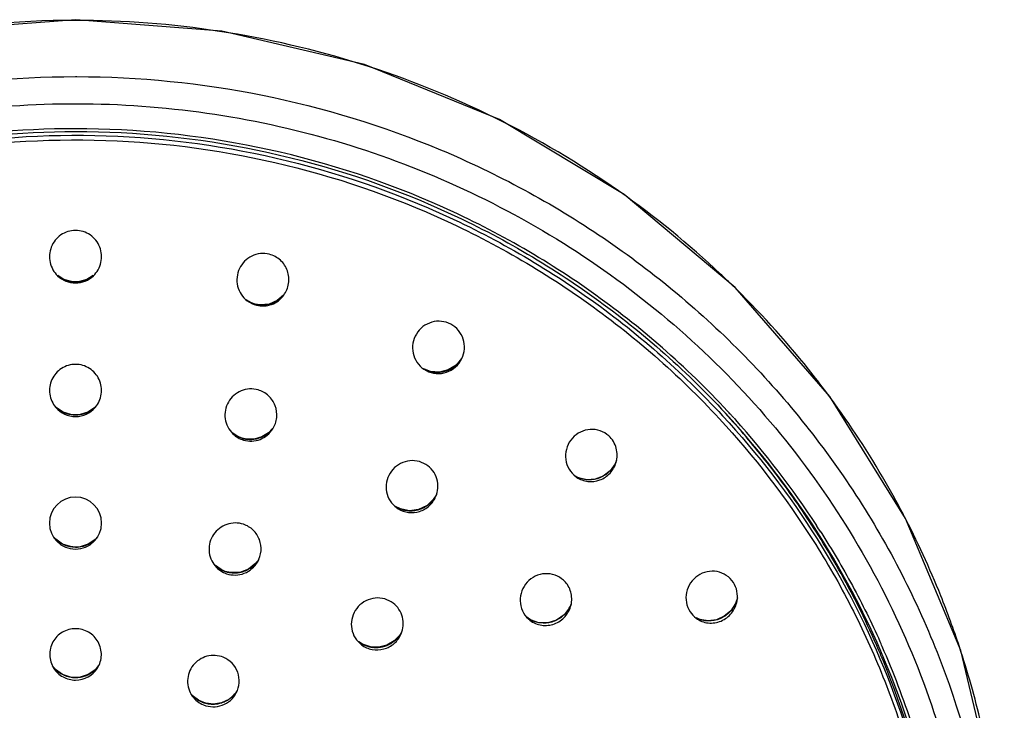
# Model space of a CAD drawing. Header units: millimetres. Extents: x 113 to 769, y -81 to 829.
# Tile 25 of 30: x 510 to 571, y 786 to 829. Entities that reach past the tile are written whole.
import ezdxf

# ---------------------------------------------------------------- set-up
doc = ezdxf.new("R2010")
doc.units = ezdxf.units.MM
doc.header["$LTSCALE"] = 65.395
doc.layers.get('0').update_dxf_attribs({"linetype": 'CONTINUOUS'})

msp = doc.modelspace()

# ---------------------------------------------------------------- linework, layer by layer
at = {"color": 9, "linetype": 'CONTINUOUS'}
for p, q in [((513.276, 825.281), (513.361, 825.281)), ((546.988, 818.157), (546.934, 818.195)), ((513.276, 812.556), (513.276, 812.555)), ((524.421, 811.186), (524.422, 811.185)), ((513.276, 804.311), (513.276, 804.31)), ((523.613, 802.864), (523.615, 802.863)), ((533.115, 798.641), (533.117, 798.64)), ((513.276, 796.121), (513.276, 796.123)), ((522.557, 794.614), (522.554, 794.617)), ((530.833, 790.255), (530.83, 790.258)), ((513.276, 788.042), (513.276, 788.038)), ((521.117, 786.524), (521.121, 786.52))]:
    msp.add_line(p, q, dxfattribs=at)
at = {"color": 7, "linetype": 'CONTINUOUS'}
for p, q in [((524.18, 811.265), (523.861, 811.446)), ((524.421, 811.186), (524.18, 811.265)), ((534.871, 807.146), (535.013, 807.06)), ((553.735, 804.507), (553.689, 804.553)), ((553.735, 804.507), (553.691, 804.555)), ((554.085, 804.125), (553.978, 804.242)), ((546.815, 801.509), (546.727, 801.288)), ((544.164, 800.59), (544.336, 800.454)), ((544.456, 800.416), (544.232, 800.536)), ((535.657, 799.382), (535.494, 799.105)), ((533.072, 798.649), (533.277, 798.496)), ((533.115, 798.641), (533.083, 798.665)), ((512.05, 796.605), (511.92, 796.751)), ((514.639, 796.762), (514.49, 796.595)), ((524.638, 795.361), (524.463, 795.119)), ((554.304, 792.982), (554.191, 792.626)), ((543.995, 792.579), (543.906, 792.367)), ((541.234, 791.786), (541.371, 791.65)), ((541.48, 791.613), (541.251, 791.769)), ((533.489, 790.85), (533.397, 790.686)), ((530.788, 790.262), (530.999, 790.071)), ((530.83, 790.258), (530.805, 790.28)), ((531.075, 790.102), (530.83, 790.258)), ((512.037, 788.538), (511.855, 788.757)), ((514.708, 788.775), (514.501, 788.525)), ((523.296, 787.229), (523.149, 787.013)), ((521.117, 786.524), (520.891, 786.634))]:
    msp.add_line(p, q, dxfattribs=at)
for points in [[(570.852, 772.743), (570.207, 781.114), (568.149, 789.72), (564.728, 797.904), (560.027, 805.464), (554.166, 812.211), (547.287, 817.977), (539.561, 822.621), (531.181, 826.025), (522.354, 828.104), (513.295, 828.808), (504.236, 828.11), (495.408, 826.036), (487.026, 822.638), (479.297, 818), (472.413, 812.237), (466.547, 805.494), (461.841, 797.938), (458.415, 789.756), (456.351, 781.151), (455.699, 772.743)], [(513.276, 812.556), (513.019, 812.575), (512.561, 812.707), (512.175, 812.945)], [(514.378, 812.945), (513.979, 812.702), (513.517, 812.573), (513.276, 812.556)], [(526.174, 811.739), (525.783, 811.402), (525.271, 811.185), (524.725, 811.138), (524.421, 811.186)], [(537.211, 807.818), (536.865, 807.403), (536.38, 807.098), (535.83, 806.962), (535.274, 807.005), (534.867, 807.161)], [(513.276, 804.311), (512.979, 804.336), (512.501, 804.488), (512.08, 804.771)], [(514.465, 804.765), (514.04, 804.483), (513.558, 804.333), (513.276, 804.311)], [(525.481, 803.466), (525.238, 803.204), (524.818, 802.947), (524.35, 802.814), (523.869, 802.812), (523.613, 802.864)], [(523.613, 802.864), (523.344, 802.966), (522.956, 803.22)], [(546.727, 801.288), (546.414, 800.849), (545.989, 800.519), (545.491, 800.328), (544.964, 800.293), (544.456, 800.416)], [(535.494, 799.105), (535.072, 798.699), (534.547, 798.448), (533.977, 798.377), (533.423, 798.489), (533.115, 798.641)], [(513.276, 796.123), (512.965, 796.15), (512.476, 796.311), (512.05, 796.605)], [(514.49, 796.595), (514.06, 796.303), (513.568, 796.147), (513.276, 796.123)], [(522.554, 794.617), (522.297, 794.725), (521.946, 794.973)], [(524.463, 795.119), (524.006, 794.756), (523.463, 794.557), (522.893, 794.539), (522.554, 794.617)], [(543.906, 792.367), (543.56, 791.919), (543.096, 791.595), (542.559, 791.428), (542.002, 791.434), (541.48, 791.613)], [(554.191, 792.626), (553.9, 792.18), (553.496, 791.832), (553.012, 791.615), (552.492, 791.547), (551.982, 791.636), (551.769, 791.747)], [(533.397, 790.686), (533.036, 790.302), (532.581, 790.036), (532.073, 789.91), (531.557, 789.934), (531.075, 790.102)], [(513.276, 788.042), (512.972, 788.068), (512.47, 788.233), (512.037, 788.538)], [(514.501, 788.525), (514.062, 788.223), (513.559, 788.064), (513.276, 788.042)], [(520.891, 786.634), (520.517, 786.925), (520.452, 787.003)], [(523.149, 787.013), (522.771, 786.686), (522.321, 786.476), (521.835, 786.395), (521.35, 786.448), (521.117, 786.524)]]:
    msp.add_lwpolyline(points, dxfattribs=at)
at = {"color": 9, "linetype": 'CONTINUOUS'}
msp.add_lwpolyline([(546.988, 818.157), (546.986, 818.159), (546.931, 818.191)], dxfattribs=at)
for centre, radius, start, end in [((514.029, 771.265), 57.316, 46.79945, 54.89788), ((514.384, 771.659), 56.786, 45.86882, 46.78782), ((513.285, 814.34), 1.787, 234.06066, 238.61598), ((513.284, 814.338), 1.784, 238.61458, 249.27583), ((513.275, 814.317), 1.762, 249.30765, 256.13536), ((513.278, 814.328), 1.772, 256.13098, 269.94039), ((513.274, 814.327), 1.772, 270.05763, 283.68643), ((513.277, 814.318), 1.762, 283.68023, 290.53673), ((513.268, 814.338), 1.784, 290.57112, 301.4976), ((513.266, 814.341), 1.787, 301.49614, 306.09673), ((514.501, 771.779), 56.619, 38.65516, 45.86996), ((524.855, 812.906), 1.774, 238.5343, 255.88847), ((524.848, 812.898), 1.765, 256.02597, 269.87402), ((524.844, 812.907), 1.774, 279.13245, 287.91701), ((524.841, 812.914), 1.782, 287.93422, 297.12625), ((524.828, 812.938), 1.81, 297.1372, 305.9684), ((524.822, 812.945), 1.819, 305.99507, 316.77337), ((524.848, 812.887), 1.754, 269.88223, 279.11294), ((535.647, 808.79), 1.847, 312.84665, 322.06056), ((535.631, 808.802), 1.867, 322.05559, 328.07009), ((535.692, 808.704), 1.75, 241.91293, 257.95018), ((535.688, 808.691), 1.736, 257.99743, 268.08073), ((535.688, 808.709), 1.754, 268.08365, 276.26537), ((535.685, 808.723), 1.768, 276.30133, 286.66418), ((535.679, 808.745), 1.792, 286.65939, 294.55281), ((535.672, 808.758), 1.806, 294.58655, 304.47001), ((535.656, 808.781), 1.834, 304.46662, 312.82069), ((514.873, 772.085), 56.137, 36.7652, 38.64732), ((515.032, 772.205), 55.938, 30.35608, 36.76514), ((513.296, 806.118), 1.815, 222.79045, 233.98291), ((513.277, 806.092), 1.782, 233.96878, 269.96362), ((513.275, 806.092), 1.782, 270.03629, 306.01608), ((513.257, 806.118), 1.814, 305.99924, 316.80699), ((524.073, 804.624), 1.837, 308.66012, 320.58257), ((524.108, 804.577), 1.784, 236.08182, 253.97565), ((524.102, 804.573), 1.779, 254.108, 267.66557), ((524.102, 804.562), 1.767, 267.66237, 274.97588), ((524.099, 804.581), 1.786, 275.00408, 285.04238), ((524.099, 804.583), 1.788, 285.04457, 291.92941), ((524.088, 804.607), 1.815, 291.9611, 303.45097), ((524.089, 804.605), 1.812, 303.4508, 308.62184), ((515.389, 772.419), 55.522, 27.58764, 30.35151), ((534.005, 800.225), 1.863, 317.06889, 326.07481), ((534.015, 800.218), 1.851, 326.08265, 328.06714), ((534.033, 800.104), 1.727, 236.58449, 237.971), ((534.048, 800.132), 1.758, 238.03448, 252.37323), ((534.044, 800.123), 1.749, 252.3945, 262.53988), ((534.046, 800.141), 1.767, 262.55253, 270.62971), ((534.045, 800.152), 1.778, 270.65972, 281.23114), ((534.041, 800.176), 1.802, 281.23189, 288.87544), ((534.037, 800.184), 1.812, 288.9054, 299.29746), ((534.024, 800.206), 1.837, 299.29817, 307.25326), ((534.019, 800.212), 1.845, 307.27817, 317.06793), ((515.538, 772.499), 55.352, 21.8507, 27.58565), ((513.277, 797.919), 1.798, 223.7068, 269.96115), ((513.261, 797.935), 1.819, 309.08057, 316.21347), ((513.276, 797.887), 1.766, 270.00537, 270.96612), ((513.274, 797.925), 1.804, 271.00289, 283.59623), ((513.277, 797.911), 1.789, 283.59874, 291.9425), ((513.271, 797.924), 1.804, 291.96433, 301.13189), ((513.272, 797.922), 1.802, 301.13978, 309.0684), ((523.116, 796.296), 1.772, 229.55896, 233.39514), ((523.118, 796.299), 1.776, 233.40327, 237.31796), ((523.126, 796.312), 1.791, 237.31855, 250.96143), ((523.111, 796.346), 1.826, 294.23938, 312.10118), ((523.1, 796.358), 1.842, 312.10499, 321.01086), ((523.109, 796.351), 1.831, 321.01922, 322.13857), ((523.112, 796.276), 1.752, 251.00581, 251.52421), ((523.113, 796.279), 1.756, 251.53229, 252.58717), ((523.124, 796.317), 1.795, 252.62714, 265.61674), ((523.123, 796.31), 1.788, 265.63437, 276.07717), ((523.121, 796.325), 1.803, 276.0893, 283.7946), ((523.118, 796.332), 1.81, 283.82076, 294.23742), ((515.816, 772.612), 55.053, 18.35121, 21.84889), ((542.263, 793.27), 1.875, 330.0598, 338.34886), ((542.297, 793.126), 1.72, 232.70631, 239.90305), ((531.874, 791.752), 1.86, 306.87399, 316.33285), ((531.878, 791.749), 1.855, 316.33067, 322.39726), ((531.884, 791.743), 1.846, 322.40477, 323.91172), ((531.873, 791.751), 1.86, 323.91935, 331.26048), ((531.877, 791.634), 1.729, 231.62778, 232.85537), ((531.897, 791.664), 1.766, 232.91519, 246.68771), ((531.894, 791.656), 1.757, 246.68992, 255.05406), ((531.898, 791.675), 1.777, 255.07554, 263.81486), ((531.899, 791.683), 1.784, 263.82488, 272.67322), ((531.897, 791.709), 1.81, 272.68806, 280.89385), ((531.896, 791.713), 1.814, 280.89809, 289.88359), ((531.887, 791.735), 1.838, 289.90537, 298.35534), ((531.886, 791.738), 1.842, 298.3553, 306.84959), ((515.983, 772.67), 54.875, 13.19197, 18.34851), ((513.276, 789.828), 1.79, 221.48761, 269.99537), ((513.267, 789.837), 1.802, 309.57222, 319.84255), ((513.276, 789.805), 1.767, 270.00501, 271.42816), ((513.274, 789.84), 1.801, 271.45649, 283.07113), ((513.277, 789.825), 1.786, 283.07313, 292.26442), ((513.274, 789.832), 1.794, 292.28614, 300.807), ((513.276, 789.827), 1.789, 300.81685, 309.55547), ((521.781, 788.158), 1.767, 220.23027, 226.85878), ((521.772, 788.149), 1.753, 226.8637, 229.96907), ((521.777, 788.155), 1.762, 229.97685, 234.20235), ((521.774, 788.212), 1.824, 302.6286, 319.38914), ((521.78, 788.204), 1.815, 319.44628, 327.15634), ((521.788, 788.17), 1.78, 234.20492, 247.29908), ((521.774, 788.14), 1.747, 247.33494, 248.04427), ((521.775, 788.142), 1.749, 248.04999, 249.02387), ((521.788, 788.179), 1.789, 249.06076, 260.83524), ((521.787, 788.173), 1.782, 260.82791, 269.06427), ((521.786, 788.187), 1.796, 269.08927, 277.71163), ((521.786, 788.189), 1.798, 277.71373, 285.91997), ((521.78, 788.205), 1.816, 285.9429, 295.39947), ((521.783, 788.199), 1.809, 295.39693, 302.57349)]:
    msp.add_arc(centre, radius, start, end, dxfattribs=at)
at = {"color": 7, "linetype": 'CONTINUOUS'}
for centre, radius, start, end in [((513.277, 814.096), 1.604, 226.32065, 269.96567), ((513.275, 814.097), 1.605, 270.03663, 313.67558), ((513.277, 805.817), 1.606, 220.249, 269.96706), ((513.275, 805.817), 1.606, 270.03352, 319.74942), ((520.174, 773.479), 45.707, 42.55082, 42.75411), ((514.494, 768.611), 52.99, 40.39158, 42.50994), ((526.775, 779.512), 36.764, 42.42284, 42.58268), ((514.248, 768.137), 53.684, 33.09846, 41.94355), ((514.701, 768.786), 52.719, 36.42453, 40.39222), ((514.9, 768.934), 52.472, 31.80666, 36.42358), ((513.276, 797.608), 1.615, 90.03068, 269.99552), ((513.276, 797.608), 1.615, 270.00445, 89.96969), ((519.843, 771.779), 47.002, 32.532, 33.10884), ((515.169, 769.104), 52.153, 29.11979, 31.80366), ((515.331, 769.193), 51.969, 23.31594, 29.12083), ((515.41, 768.904), 52.298, 17.97876, 23.74481), ((515.596, 769.313), 51.678, 22.45995, 23.31037), ((513.277, 789.482), 1.604, 269.94772, 327.69134), ((515.954, 769.433), 51.301, 0.01681, 22.48828)]:
    msp.add_arc(centre, radius, start, end, dxfattribs=at)
at = {"color": 9, "linetype": 'CONTINUOUS'}
for points, knots in [([(513.276, 828.766), (509.578, 828.766), (502.172, 828.07), (491.484, 824.973), (481.599, 819.942), (475.77, 815.4), (473.113, 812.882)], [0, 0, 0, 0, 0.251102, 0.501712, 0.751446, 1, 1, 1, 1]), ([(546.934, 818.195), (542.074, 821.602), (531.208, 826.949), (519.239, 828.766), (513.276, 828.766)], [0, 0, 0, 0, 0.498813, 1, 1, 1, 1]), ([(456.113, 766.816), (455.922, 770.565), (456.323, 778.135), (459.259, 789.117), (464.406, 799.301), (471.55, 808.263), (480.398, 815.64), (490.585, 821.132), (501.692, 824.519), (509.419, 825.281), (513.276, 825.281)], [0, 0, 0, 0, 0.123356, 0.246921, 0.370936, 0.49557, 0.620887, 0.746843, 0.873283, 1, 1, 1, 1]), ([(513.361, 825.281), (517.214, 825.275), (524.933, 824.503), (536.025, 821.107), (546.198, 815.609), (555.03, 808.232), (562.162, 799.274), (567.3, 789.097), (570.23, 778.124), (570.63, 770.562), (570.438, 766.816)], [0, 0, 0, 0, 0.126717, 0.253157, 0.379112, 0.504428, 0.629061, 0.753076, 0.876642, 1, 1, 1, 1]), ([(472.866, 803.936), (475.378, 806.698), (481.023, 811.719), (490.872, 817.332), (501.709, 820.823), (513.052, 822.033), (524.405, 820.914), (535.271, 817.51), (545.167, 811.976), (550.854, 807.001), (553.39, 804.259)], [0, 0, 0, 0, 0.124155, 0.248977, 0.374325, 0.499963, 0.625607, 0.750972, 0.875819, 1, 1, 1, 1]), ([(553.39, 804.259), (555.568, 801.904), (559.496, 796.796), (563.873, 788.211), (566.585, 778.995), (567.222, 772.623), (567.242, 769.446)], [0, 0, 0, 0, 0.251369, 0.501627, 0.751034, 1, 1, 1, 1]), ([(546.77, 801.377), (546.673, 801.162), (546.397, 800.766), (545.796, 800.372), (545.092, 800.237), (544.624, 800.34), (544.412, 800.435)], [0, 0, 0, 0, 0.252295, 0.502695, 0.751518, 1, 1, 1, 1]), ([(543.888, 792.334), (543.77, 792.129), (543.452, 791.762), (542.81, 791.431), (542.093, 791.37), (541.635, 791.522), (541.434, 791.638)], [0, 0, 0, 0, 0.252297, 0.50307, 0.752047, 1, 1, 1, 1]), ([(554.254, 792.777), (554.167, 792.535), (553.89, 792.086), (553.248, 791.637), (552.486, 791.488), (551.982, 791.616), (551.761, 791.73)], [0, 0, 0, 0, 0.254158, 0.505591, 0.753671, 1, 1, 1, 1])]:
    msp.add_open_spline(points, degree=3, knots=knots, dxfattribs=at)
at = {"color": 7, "linetype": 'CONTINUOUS'}
for points, knots in [([(472.277, 732.198), (470.446, 734.122), (467.063, 738.233), (462.954, 745.057), (459.893, 752.388), (457.967, 760.075), (457.182, 767.951), (457.599, 775.854), (459.168, 783.618), (461.877, 791.079), (465.675, 798.075), (472.049, 806.607), (482.331, 815.422), (497.168, 822.096), (507.977, 823.61), (513.36, 823.602)], [0, 0, 0, 0, 0.062554, 0.124882, 0.187013, 0.248985, 0.310882, 0.372765, 0.434714, 0.49679, 0.559049, 0.621539, 0.746926, 0.873196, 1, 1, 1, 1]), ([(513.36, 823.602), (518.735, 823.594), (529.523, 822.054), (544.32, 815.355), (554.571, 806.538), (560.918, 798.005), (565.953, 788.717), (569.551, 775.882), (569.164, 759.93), (564.113, 744.76), (557.918, 736.027), (554.275, 732.202)], [0, 0, 0, 0, 0.126954, 0.253365, 0.378894, 0.441454, 0.503797, 0.627662, 0.751291, 0.875254, 1, 1, 1, 1]), ([(513.276, 822.051), (509.798, 822.051), (502.829, 821.399), (492.773, 818.499), (484.998, 814.562), (479.34, 810.586), (474.102, 806.122), (468.428, 799.641), (463.25, 790.745), (459.932, 781.041), (459.016, 774.268), (458.897, 770.883)], [0, 0, 0, 0, 0.126608, 0.252975, 0.37889, 0.441705, 0.504362, 0.629041, 0.753115, 0.8767, 1, 1, 1, 1]), ([(459.09, 770.303), (459.167, 773.701), (460.003, 780.509), (463.249, 790.274), (468.366, 799.25), (475.159, 807.095), (483.373, 813.521), (492.701, 818.287), (502.791, 821.219), (509.785, 821.879), (513.276, 821.879)], [0, 0, 0, 0, 0.123309, 0.246896, 0.370968, 0.495657, 0.621003, 0.74695, 0.873352, 1, 1, 1, 1]), ([(553.691, 804.555), (551.143, 807.298), (545.443, 812.281), (535.533, 817.843), (524.654, 821.277), (517.064, 822.051), (513.276, 822.051)], [0, 0, 0, 0, 0.248357, 0.49803, 0.748731, 1, 1, 1, 1]), ([(513.276, 821.879), (517.053, 821.879), (524.62, 821.107), (535.466, 817.679), (545.348, 812.134), (551.027, 807.159), (553.562, 804.419)], [0, 0, 0, 0, 0.251279, 0.501991, 0.751663, 1, 1, 1, 1]), ([(473.037, 803.722), (475.534, 806.475), (481.157, 811.466), (490.953, 817.061), (501.739, 820.536), (513.027, 821.746), (524.326, 820.637), (535.144, 817.259), (544.992, 811.752), (550.661, 806.812), (553.186, 804.083)], [0, 0, 0, 0, 0.12415, 0.248976, 0.374327, 0.499966, 0.625609, 0.750973, 0.87582, 1, 1, 1, 1]), ([(513.276, 815.749), (512.958, 815.749), (512.307, 815.547), (511.685, 814.752), (511.604, 813.747), (511.939, 813.155), (512.169, 812.936)], [0, 0, 0, 0, 0.249918, 0.499913, 0.749981, 1, 1, 1, 1]), ([(514.383, 812.936), (514.613, 813.155), (514.947, 813.747), (514.867, 814.752), (514.245, 815.547), (513.593, 815.749), (513.276, 815.749)], [0, 0, 0, 0, 0.249965, 0.500026, 0.750069, 1, 1, 1, 1]), ([(525.287, 814.272), (525.108, 814.317), (524.731, 814.343), (524.014, 814.14), (523.315, 813.439), (523.223, 812.454), (523.52, 811.771), (523.778, 811.496), (523.926, 811.385)], [0, 0, 0, 0, 0.125808, 0.251637, 0.499903, 0.748289, 0.874202, 1, 1, 1, 1]), ([(526.184, 811.727), (526.34, 811.939), (526.55, 812.447), (526.474, 813.262), (526.027, 813.948), (525.541, 814.208), (525.287, 814.272)], [0, 0, 0, 0, 0.250175, 0.50032, 0.750264, 1, 1, 1, 1]), ([(524.497, 811.112), (524.8, 811.037), (525.469, 811.07), (525.999, 811.475), (526.184, 811.727)], [0, 0, 0, 0, 0.499695, 1, 1, 1, 1]), ([(536.543, 809.935), (536.365, 810.03), (535.965, 810.153), (535.345, 810.097), (534.788, 809.814), (534.373, 809.346), (534.156, 808.759), (534.168, 808.134), (534.409, 807.557), (534.703, 807.261), (534.871, 807.146)], [0, 0, 0, 0, 0.12459, 0.249269, 0.374261, 0.499536, 0.624923, 0.750208, 0.875205, 1, 1, 1, 1]), ([(537.225, 807.807), (537.313, 807.992), (537.421, 808.398), (537.347, 809.022), (537.048, 809.573), (536.723, 809.839), (536.543, 809.935)], [0, 0, 0, 0, 0.250635, 0.501016, 0.750771, 1, 1, 1, 1]), ([(535.013, 807.06), (535.203, 806.959), (535.631, 806.833), (536.29, 806.917), (536.865, 807.254), (537.132, 807.611), (537.225, 807.807)], [0, 0, 0, 0, 0.249326, 0.498911, 0.749157, 1, 1, 1, 1]), ([(513.276, 807.448), (512.973, 807.448), (512.355, 807.267), (511.733, 806.541), (511.593, 805.597), (511.856, 805.01), (512.051, 804.78)], [0, 0, 0, 0, 0.250106, 0.5001, 0.750041, 1, 1, 1, 1]), ([(514.5, 804.78), (514.696, 805.01), (514.959, 805.597), (514.819, 806.541), (514.197, 807.267), (513.578, 807.448), (513.276, 807.448)], [0, 0, 0, 0, 0.2499, 0.499834, 0.749882, 1, 1, 1, 1]), ([(524.596, 805.864), (524.425, 805.913), (524.064, 805.953), (523.535, 805.832), (523.073, 805.545), (522.73, 805.124), (522.54, 804.615), (522.525, 804.072), (522.686, 803.555), (522.901, 803.263), (523.029, 803.14)], [0, 0, 0, 0, 0.124956, 0.25001, 0.375156, 0.500314, 0.625421, 0.750396, 0.875242, 1, 1, 1, 1]), ([(525.502, 803.447), (525.634, 803.656), (525.805, 804.142), (525.708, 804.904), (525.283, 805.544), (524.833, 805.796), (524.596, 805.864)], [0, 0, 0, 0, 0.250341, 0.500381, 0.750181, 1, 1, 1, 1]), ([(553.186, 804.083), (555.343, 801.751), (558.269, 797.952), (561.429, 792.445), (563.397, 788.12), (564.956, 783.64), (566.101, 779.043), (566.815, 774.364), (567.173, 768.072), (566.537, 760.177), (564.022, 751.003), (559.865, 742.418), (556.082, 737.283), (553.977, 734.907)], [0, 0, 0, 0, 0.125659, 0.188336, 0.250891, 0.313341, 0.375705, 0.43801, 0.500287, 0.624722, 0.74937, 0.874414, 1, 1, 1, 1]), ([(567.461, 770.306), (567.39, 773.426), (566.675, 779.674), (563.918, 788.697), (559.568, 797.102), (555.7, 802.11), (553.56, 804.424)], [0, 0, 0, 0, 0.248973, 0.498387, 0.74864, 1, 1, 1, 1]), ([(523.698, 802.753), (524.024, 802.66), (524.758, 802.69), (525.32, 803.16), (525.502, 803.447)], [0, 0, 0, 0, 0.499604, 1, 1, 1, 1]), ([(546.338, 803.009), (546.185, 803.149), (545.816, 803.37), (545.181, 803.457), (544.559, 803.291), (544.044, 802.901), (543.711, 802.346), (543.609, 801.707), (543.756, 801.08), (544.01, 800.731), (544.164, 800.59)], [0, 0, 0, 0, 0.124162, 0.248389, 0.373202, 0.498677, 0.624528, 0.750278, 0.875455, 1, 1, 1, 1]), ([(546.785, 801.367), (546.868, 801.651), (546.881, 802.275), (546.555, 802.811), (546.338, 803.009)], [0, 0, 0, 0, 0.501901, 1, 1, 1, 1]), ([(534.999, 801.24), (534.832, 801.345), (534.451, 801.493), (533.842, 801.487), (533.275, 801.26), (532.827, 800.844), (532.558, 800.295), (532.503, 799.687), (532.673, 799.102), (532.923, 798.78), (533.072, 798.649)], [0, 0, 0, 0, 0.124563, 0.249378, 0.37458, 0.500024, 0.625452, 0.750616, 0.875421, 1, 1, 1, 1]), ([(535.601, 799.227), (535.678, 799.401), (535.773, 799.78), (535.709, 800.358), (535.447, 800.877), (535.16, 801.14), (534.999, 801.24)], [0, 0, 0, 0, 0.250882, 0.501177, 0.750763, 1, 1, 1, 1]), ([(544.336, 800.454), (544.542, 800.314), (545.032, 800.13), (545.805, 800.229), (546.454, 800.666), (546.713, 801.124), (546.785, 801.367)], [0, 0, 0, 0, 0.248292, 0.497431, 0.748215, 1, 1, 1, 1]), ([(533.277, 798.496), (533.47, 798.376), (533.915, 798.218), (534.617, 798.284), (535.229, 798.635), (535.508, 799.018), (535.601, 799.227)], [0, 0, 0, 0, 0.248984, 0.49866, 0.74915, 1, 1, 1, 1]), ([(523.687, 797.535), (523.36, 797.644), (522.612, 797.642), (521.737, 796.968), (521.434, 795.907), (521.71, 795.214), (521.932, 794.953)], [0, 0, 0, 0, 0.250322, 0.500929, 0.750821, 1, 1, 1, 1]), ([(524.568, 795.212), (524.684, 795.416), (524.828, 795.882), (524.726, 796.601), (524.327, 797.208), (523.91, 797.46), (523.687, 797.535)], [0, 0, 0, 0, 0.250349, 0.500189, 0.7499, 1, 1, 1, 1]), ([(559.469, 797.068), (560.163, 795.98), (561.48, 793.761), (562.616, 791.444), (563.146, 790.27)], [0, 0, 0, 0, 0.50041, 1, 1, 1, 1]), ([(522.644, 794.471), (522.99, 794.355), (523.788, 794.369), (524.387, 794.895), (524.568, 795.212)], [0, 0, 0, 0, 0.499747, 1, 1, 1, 1]), ([(543.642, 793.952), (543.504, 794.107), (543.162, 794.363), (542.542, 794.514), (541.908, 794.415), (541.357, 794.083), (540.968, 793.568), (540.801, 792.947), (540.881, 792.311), (541.097, 791.941), (541.234, 791.786)], [0, 0, 0, 0, 0.124022, 0.248336, 0.373398, 0.499152, 0.625144, 0.750813, 0.875745, 1, 1, 1, 1]), ([(554.055, 793.931), (553.942, 794.104), (553.644, 794.407), (553.054, 794.644), (552.415, 794.633), (551.825, 794.379), (551.37, 793.921), (551.116, 793.327), (551.102, 792.683), (551.26, 792.283), (551.374, 792.109)], [0, 0, 0, 0, 0.12371, 0.247223, 0.371495, 0.496912, 0.623216, 0.74967, 0.875404, 1, 1, 1, 1]), ([(543.967, 792.43), (544.045, 792.687), (544.074, 793.249), (543.819, 793.753), (543.642, 793.952)], [0, 0, 0, 0, 0.501943, 1, 1, 1, 1]), ([(554.284, 792.783), (554.319, 792.979), (554.316, 793.387), (554.163, 793.765), (554.055, 793.931)], [0, 0, 0, 0, 0.502223, 1, 1, 1, 1]), ([(532.971, 792.645), (532.814, 792.764), (532.45, 792.945), (531.846, 792.997), (531.261, 792.827), (530.774, 792.459), (530.451, 791.943), (530.335, 791.347), (530.442, 790.751), (530.655, 790.407), (530.788, 790.262)], [0, 0, 0, 0, 0.124558, 0.249547, 0.375007, 0.500652, 0.626119, 0.751143, 0.87568, 1, 1, 1, 1]), ([(533.463, 790.741), (533.601, 791.06), (533.668, 791.81), (533.247, 792.436), (532.971, 792.645)], [0, 0, 0, 0, 0.501272, 1, 1, 1, 1]), ([(541.371, 791.65), (541.569, 791.477), (542.065, 791.229), (542.89, 791.27), (543.601, 791.696), (543.889, 792.174), (543.967, 792.43)], [0, 0, 0, 0, 0.247872, 0.4972, 0.748366, 1, 1, 1, 1]), ([(551.75, 791.711), (551.965, 791.553), (552.493, 791.349), (553.326, 791.479), (554, 791.992), (554.236, 792.514), (554.284, 792.783)], [0, 0, 0, 0, 0.246694, 0.495607, 0.74738, 1, 1, 1, 1]), ([(513.276, 791.065), (512.994, 791.065), (512.421, 790.91), (511.807, 790.279), (511.596, 789.426), (511.77, 788.861), (511.919, 788.625)], [0, 0, 0, 0, 0.251085, 0.501256, 0.750616, 1, 1, 1, 1]), ([(514.633, 788.625), (514.782, 788.861), (514.956, 789.426), (514.745, 790.279), (514.13, 790.91), (513.557, 791.065), (513.276, 791.065)], [0, 0, 0, 0, 0.249333, 0.498694, 0.748871, 1, 1, 1, 1]), ([(530.999, 790.071), (531.191, 789.925), (531.653, 789.721), (532.404, 789.754), (533.068, 790.109), (533.367, 790.518), (533.463, 790.741)], [0, 0, 0, 0, 0.248708, 0.49858, 0.749334, 1, 1, 1, 1]), ([(522.436, 789.291), (522.122, 789.418), (521.391, 789.464), (520.486, 788.871), (520.108, 787.859), (520.322, 787.162), (520.516, 786.889)], [0, 0, 0, 0, 0.250809, 0.501766, 0.751356, 1, 1, 1, 1]), ([(523.241, 787.085), (523.344, 787.279), (523.469, 787.714), (523.374, 788.383), (523.016, 788.957), (522.639, 789.209), (522.436, 789.291)], [0, 0, 0, 0, 0.250236, 0.499803, 0.749446, 1, 1, 1, 1]), ([(511.919, 788.625), (512.061, 788.399), (512.467, 788.015), (513.009, 787.878), (513.276, 787.878)], [0, 0, 0, 0, 0.499211, 1, 1, 1, 1]), ([(521.213, 786.341), (521.395, 786.268), (521.79, 786.189), (522.383, 786.291), (522.9, 786.596), (523.15, 786.912), (523.241, 787.085)], [0, 0, 0, 0, 0.249849, 0.500141, 0.750374, 1, 1, 1, 1])]:
    msp.add_open_spline(points, degree=3, knots=knots, dxfattribs=at)
for points in [[(523.926, 811.385), (524.094, 811.258), (524.292, 811.164), (524.497, 811.112)], [(553.978, 804.242), (553.957, 804.266), (553.935, 804.289), (553.914, 804.312)], [(554.103, 804.104), (554.129, 804.077), (554.153, 804.048), (554.179, 804.019)], [(523.029, 803.14), (523.214, 802.961), (523.451, 802.824), (523.698, 802.753)], [(521.932, 794.953), (522.117, 794.734), (522.372, 794.562), (522.644, 794.471)], [(551.374, 792.109), (551.474, 791.956), (551.603, 791.819), (551.75, 791.711)], [(563.281, 789.963), (563.233, 790.07), (563.186, 790.177), (563.138, 790.284)], [(520.516, 786.889), (520.688, 786.649), (520.939, 786.452), (521.213, 786.341)]]:
    msp.add_open_spline(points, degree=3, dxfattribs=at)

doc.saveas('drawing.dxf')
